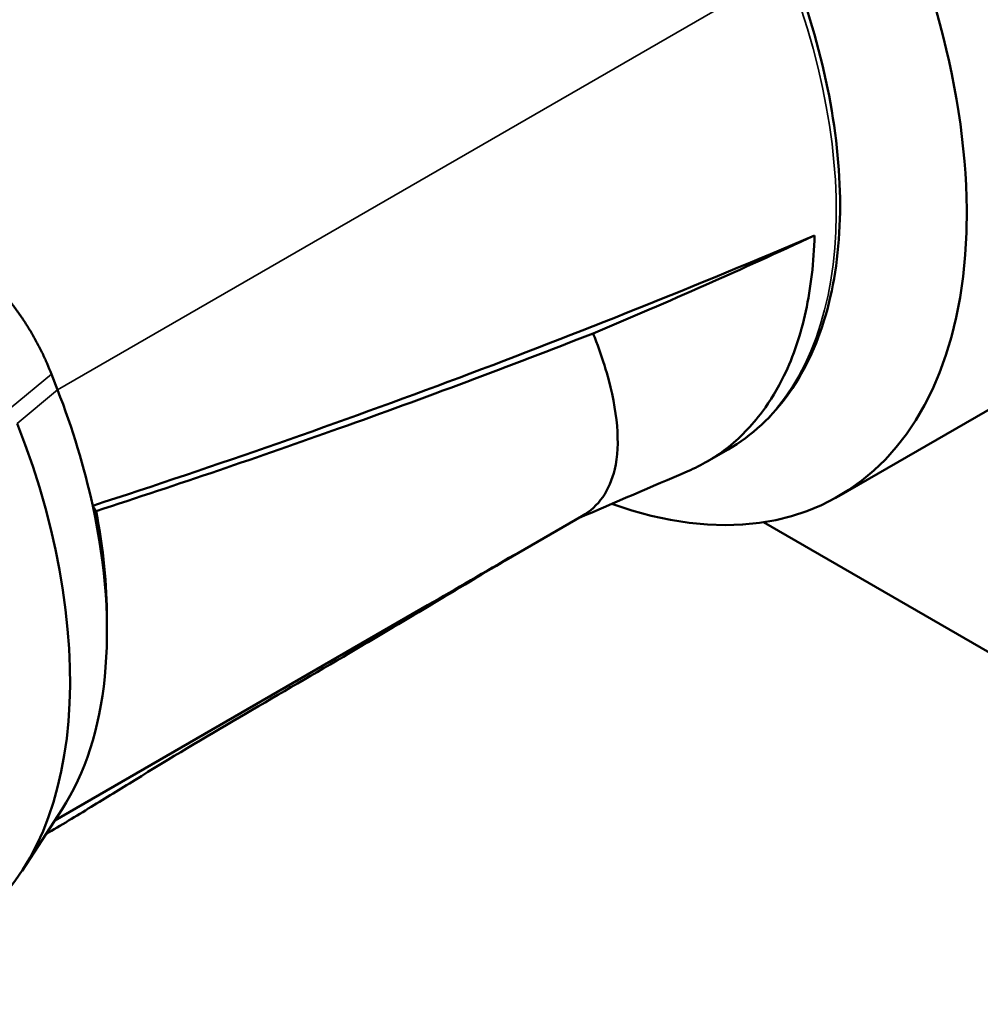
# Model space of a CAD drawing. Header units: millimetres. Extents: x 0 to 2239, y -60 to 841.
# Tile 121 of 151: x 1051 to 1062, y 285 to 297. Entities that reach past the tile are written whole.
import ezdxf

# ---------------------------------------------------------------- set-up
doc = ezdxf.new("R2010")
doc.units = ezdxf.units.MM
doc.layers.add('Sichtbar (ISO)', color=7, linetype='Continuous', lineweight=50)
doc.layers.add('Sichtbar schmal (ISO)', color=7, linetype='Continuous', lineweight=35)

msp = doc.modelspace()

# ---------------------------------------------------------------- linework, layer by layer
at = {"layer": 'Sichtbar (ISO)'}
for p, q in [((1051.0447, 292.5237), (1051.1149, 292.3429)), ((1060.0908, 291.12), (1062.1061, 292.2835)), ((1058.5735, 291.5141), (1058.8198, 291.6563)), ((1056.2648, 290.3832), (1057.1407, 290.889)), ((1062.8694, 288.7159), (1059.225, 290.82)), ((1051.083, 287.3915), (1055.3675, 289.8652)), ((1051.6833, 289.7081), (1051.6833, 289.5652)), ((1051.1667, 287.5207), (1050.708, 286.8128))]:
    msp.add_line(p, q, dxfattribs=at)
for centre, major_axis, start_param, end_param in [((1058.5561, 298.4322), (3.55, -6.1488), 0, 3.1415927), ((1056.5408, 297.2687), (3.55, -6.1488), 5.6865818, 8.560131), ((1047.4406, 292.0147), (3, -5.1962), 1.064479, 1.3089969), ((1046.7335, 291.6065), (3.2, -5.5426), 0, 1.3089969), ((1047.4406, 292.0147), (3, -5.1962), 0.2867566, 1.0644791), ((1047.5644, 292.0862), (2.9125, -5.0446), 0.7853982, 1.0334682)]:
    msp.add_ellipse(centre, major_axis=major_axis, ratio=0.5773503, start_param=start_param, end_param=end_param, dxfattribs=at)
for points, knots in [([(1059.5421, 297.2267), (1059.7254, 296.7541), (1059.8672, 296.2774), (1060.0577, 295.3465), (1060.1064, 294.8924), (1060.1064, 294.0361), (1060.0577, 293.6338), (1059.863, 292.9072), (1059.7169, 292.5828), (1059.333, 292.0365), (1059.0947, 291.815), (1058.8198, 291.6563)], [2.6179939, 2.6179939, 2.6179939, 2.6179939, 2.8797933, 2.8797933, 3.1415927, 3.1415927, 3.403392, 3.403392, 3.6651914, 3.6651914, 3.9269908, 3.9269908, 3.9269908, 3.9269908]), ([(1059.8131, 294.1164), (1058.4592, 293.54), (1057.1063, 292.9975), (1054.3591, 291.9672), (1052.9433, 291.4706), (1051.5191, 291.0096)], [0.000001, 0.000001, 0.000001, 0.000001, 1.1638735, 1.1638735, 2.3211103, 2.3211103, 2.3211103, 2.3211103]), ([(1057.2687, 292.9906), (1057.6988, 293.1711), (1058.1295, 293.357), (1058.9785, 293.7331), (1059.3945, 293.922), (1059.8131, 294.1164)], [-0.68842515, -0.68842515, -0.68842515, -0.68842515, -0.33665442, -0.33665442, -0.00000277, -0.00000277, -0.00000277, -0.00000277]), ([(1059.8131, 294.1164), (1059.8092, 293.9625), (1059.7988, 293.8127), (1059.7647, 293.5221), (1059.7412, 293.3813), (1059.6539, 292.9764), (1059.5716, 292.7286), (1059.3893, 292.3549), (1059.3058, 292.2175), (1059.0906, 291.9268), (1058.9529, 291.7843), (1058.6624, 291.5599), (1058.5147, 291.4733), (1058.3576, 291.4061)], [0.0000005, 0.0000005, 0.0000005, 0.0000005, 0.11482646, 0.11482646, 0.22952062, 0.22952062, 0.45835463, 0.45835463, 0.60921571, 0.60921571, 0.8105605, 0.8105605, 0.98579216, 0.98579216, 0.98579216, 0.98579216]), ([(1051.5572, 290.9487), (1052.4999, 291.2533), (1053.4332, 291.5712), (1055.3342, 292.2494), (1056.3026, 292.6118), (1057.2687, 292.9906)], [-1.6066198, -1.6066198, -1.6066198, -1.6066198, -0.8285195, -0.8285195, -0.0000011, -0.0000011, -0.0000011, -0.0000011]), ([(1057.2687, 292.9906), (1057.2811, 292.9592), (1057.3413, 292.8028), (1057.5442, 292.1959), (1057.6105, 291.3979), (1057.3328, 291.0002), (1057.1407, 290.889)], [0.00000011, 0.00000011, 0.00000011, 0.00000011, 0.00758322, 0.03809837, 0.15357378, 0.25190335, 0.25190335, 0.25190335, 0.25190335]), ([(1051.5572, 290.9487), (1051.5512, 290.959), (1051.545, 290.9692), (1051.5323, 290.9895), (1051.5258, 290.9996), (1051.5191, 291.0096)], [0.000000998, 0.000000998, 0.000000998, 0.000000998, 0.030797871, 0.030797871, 0.061594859, 0.061594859, 0.061594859, 0.061594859]), ([(1056.2805, 290.3926), (1055.6305, 290.0035), (1055.005, 289.6306), (1053.5898, 288.7975), (1052.8142, 288.3589), (1052.0024, 287.8549)], [0, 0, 0, 0, 0.4677192, 0.4677192, 1.0922526, 1.0922526, 1.0922526, 1.0922526]), ([(1050.979, 287.2311), (1051.1545, 287.3362), (1051.3286, 287.4413), (1051.6697, 287.6493), (1051.8367, 287.7521), (1052.0024, 287.8549)], [-0.59655433, -0.59655433, -0.59655433, -0.59655433, -0.4452103, -0.4452103, -0.29758454, -0.29758454, -0.29758454, -0.29758454])]:
    msp.add_open_spline(points, degree=3, knots=knots, dxfattribs=at)
msp.add_rational_spline([(1051.0447, 292.5237), (1050.6323, 293.5866), (1049.4892, 294.3021)], [1.04286972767, 1.04286972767, 1.01389398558], degree=2, dxfattribs=at)
for points in [[(1058.3576, 291.4061), (1057.937, 291.2261), (1057.5179, 291.0459), (1057.1002, 290.8655)], [(1055.3675, 289.8652), (1055.6949, 290.0542), (1056.0284, 290.2482), (1056.3654, 290.4464)], [(1056.3654, 290.4464), (1056.3377, 290.4278), (1056.3094, 290.4099), (1056.2805, 290.3926)]]:
    msp.add_open_spline(points, degree=3, dxfattribs=at)
at = {"layer": 'Sichtbar schmal (ISO)'}
for p, q in [((1051.1149, 292.3429), (1059.4941, 297.1806)), ((1051.0447, 292.5237), (1050.5826, 292.1373)), ((1050.6527, 291.9565), (1051.1149, 292.3429))]:
    msp.add_line(p, q, dxfattribs=at)
for centre, major_axis, end_param in [((1045.7082, 291.0145), (3.3125, -5.7374), 3.1415927), ((1055.8198, 296.8525), (3, -5.1962), 1.3089969)]:
    msp.add_ellipse(centre, major_axis=major_axis, ratio=0.5773503, start_param=0, end_param=end_param, dxfattribs=at)

doc.saveas('drawing.dxf')
